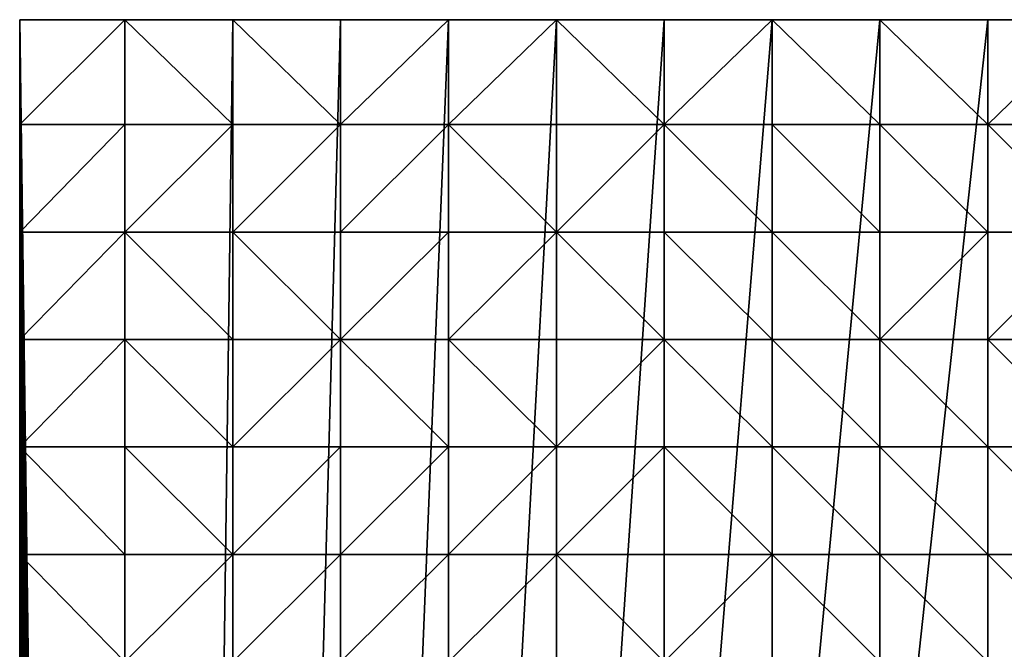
# Model space of a CAD drawing. Header units: metres. Extents: x 58 to 227, y 40 to 252.
# Tile 47 of 78: x 58 to 85, y 235 to 252. Entities that reach past the tile are written whole.
import ezdxf

# ---------------------------------------------------------------- set-up
doc = ezdxf.new("R2010")
doc.units = ezdxf.units.M
doc.header["$MEASUREMENT"] = 0
doc.layers.add('3D_TERRAIN_MODEL', color=18, linetype='CONTINUOUS')

# ---------------------------------------------------------------- blocks, each defined once
blk = doc.blocks.new('WALL_1')
at = {"layer": '3D_TERRAIN_MODEL', "color": 0, "linetype": 'ByBlock'}
mesh = blk.add_polyface(dxfattribs=at)
corners = [(58.315807, 245.922553, 45.200712), (58.315807, 248.780962, 45.110373), (58.315807, 248.780962, -5.557653), (58.315807, 245.922553, -5.557653), (58.315807, 251.568912, 45.008575), (58.315807, 251.568912, -5.557653), (61.113923, 251.568912, 44.838214), (61.113923, 251.568912, -5.557653), (63.9825, 251.568912, 44.744829), (63.9825, 251.568912, -5.557653), (66.851077, 251.568912, 44.758975), (66.851077, 251.568912, -5.557653), (69.719654, 251.568912, 44.869918), (69.719654, 251.568912, -5.557653), (72.588231, 251.568912, 44.871468), (72.588231, 251.568912, -5.557653), (75.456808, 251.568912, 45.132322), (75.456808, 251.568912, -5.557653), (78.325385, 251.568912, 45.494943), (78.325385, 251.568912, -5.557653), (81.193962, 251.568912, 45.911), (81.193962, 251.568912, -5.557653), (84.062539, 251.568912, 46.395435), (84.062539, 251.568912, -5.557653), (86.931116, 251.568912, 46.922498), (86.931116, 251.568912, -5.557653), (89.799693, 251.568912, 47.590266), (89.799693, 251.568912, -5.557653), (92.66827, 251.568912, 48.188835), (92.66827, 251.568912, -5.557653), (95.536847, 251.568912, 48.814101), (95.536847, 251.568912, -5.557653), (98.405424, 251.568912, 49.449924), (98.405424, 251.568912, -5.557653), (101.274001, 251.568912, 50.007625), (101.274001, 251.568912, -5.557653), (104.142577, 251.568912, 50.55054), (104.142577, 251.568912, -5.557653), (107.011154, 251.568912, 51.303793), (107.011154, 251.568912, -5.557653), (109.879731, 251.568912, 51.928526), (109.879731, 251.568912, -5.557653), (112.748308, 251.568912, 52.585926), (112.748308, 251.568912, -5.557653), (115.616885, 251.568912, 53.213179), (115.616885, 251.568912, -5.557653), (118.485462, 251.568912, 53.704964), (118.485462, 251.568912, -5.557653), (121.354039, 251.568912, 54.071714), (121.354039, 251.568912, -5.557653), (124.222616, 251.568912, 54.495355), (124.222616, 251.568912, -5.557653), (127.091193, 251.568912, 54.895643), (127.091193, 251.568912, -5.557653), (129.95977, 251.568912, 55.324237), (129.95977, 251.568912, -5.557653), (132.828347, 251.568912, 55.65791), (132.828347, 251.568912, -5.557653), (135.696924, 251.568912, 55.957501), (135.696924, 251.568912, -5.557653), (138.565501, 251.568912, 56.172608), (138.565501, 251.568912, -5.557653), (141.434078, 251.568912, 56.206145), (141.434078, 251.568912, -5.557653), (144.302655, 251.568912, 56.025176), (144.302655, 251.568912, -5.557653), (147.171232, 251.568912, 55.866299), (147.171232, 251.568912, -5.557653)]
mesh.append_faces([[corners[k] for k in face] for face in [(4, 6, 7, 5)]], dxfattribs={"vtx1": -1, "color": 0})
mesh.append_faces([[corners[k] for k in face] for face in [(0, 1, 2, 3), (6, 8, 9, 7), (8, 10, 11, 9), (10, 12, 13, 11), (12, 14, 15, 13), (14, 16, 17, 15), (16, 18, 19, 17), (18, 20, 21, 19), (20, 22, 23, 21), (22, 24, 25, 23), (24, 26, 27, 25), (26, 28, 29, 27), (28, 30, 31, 29), (30, 32, 33, 31), (32, 34, 35, 33), (34, 36, 37, 35), (36, 38, 39, 37), (38, 40, 41, 39), (40, 42, 43, 41), (42, 44, 45, 43), (44, 46, 47, 45), (46, 48, 49, 47), (48, 50, 51, 49), (50, 52, 53, 51), (52, 54, 55, 53), (54, 56, 57, 55), (56, 58, 59, 57), (58, 60, 61, 59), (60, 62, 63, 61), (62, 64, 65, 63), (64, 66, 67, 65)]], dxfattribs={"vtx1": -1, "vtx3": -1, "color": 0})
mesh.append_faces([[corners[k] for k in face] for face in [(1, 4, 5, 2)]], dxfattribs={"vtx3": -1, "color": 0})
mesh = blk.add_polyface(dxfattribs=at)
corners = [(58.315807, 151.595031, 25.728997), (58.315807, 154.453441, 26.640155), (58.315807, 154.453441, -5.557653), (58.315807, 151.595031, -5.557653), (58.315807, 157.311851, 27.524791), (58.315807, 157.311851, -5.557653), (58.315807, 160.17026, 28.394483), (58.315807, 160.17026, -5.557653), (58.315807, 163.02867, 29.184101), (58.315807, 163.02867, -5.557653), (58.315807, 165.88708, 29.966411), (58.315807, 165.88708, -5.557653), (58.315807, 168.74549, 30.663901), (58.315807, 168.74549, -5.557653), (58.315807, 171.603899, 31.28804), (58.315807, 171.603899, -5.557653), (58.315807, 174.462309, 31.760376), (58.315807, 174.462309, -5.557653), (58.315807, 177.320719, 32.305251), (58.315807, 177.320719, -5.557653), (58.315807, 180.179129, 32.875307), (58.315807, 180.179129, -5.557653), (58.315807, 183.037538, 33.350467), (58.315807, 183.037538, -5.557653), (58.315807, 185.895948, 33.789966), (58.315807, 185.895948, -5.557653), (58.315807, 188.754358, 34.302677), (58.315807, 188.754358, -5.557653), (58.315807, 191.612768, 34.840904), (58.315807, 191.612768, -5.557653), (58.315807, 194.471177, 35.353454), (58.315807, 194.471177, -5.557653), (58.315807, 197.329587, 35.786128), (58.315807, 197.329587, -5.557653), (58.315807, 200.187997, 36.250171), (58.315807, 200.187997, -5.557653), (58.315807, 203.046407, 36.723215), (58.315807, 203.046407, -5.557653), (58.315807, 205.904816, 37.18958), (58.315807, 205.904816, -5.557653), (58.315807, 208.763226, 37.693401), (58.315807, 208.763226, -5.557653), (58.315807, 211.621636, 38.196376), (58.315807, 211.621636, -5.557653), (58.315807, 214.480046, 38.808323), (58.315807, 214.480046, -5.557653), (58.315807, 217.338455, 39.756096), (58.315807, 217.338455, -5.557653), (58.315807, 220.196865, 41.018139), (58.315807, 220.196865, -5.557653), (58.315807, 223.055275, 42.525757), (58.315807, 223.055275, -5.557653), (58.315807, 225.913685, 43.988581), (58.315807, 225.913685, -5.557653), (58.315807, 228.772094, 45.033331), (58.315807, 228.772094, -5.557653), (58.315807, 231.630504, 45.426647), (58.315807, 231.630504, -5.557653), (58.315807, 234.488914, 45.550345), (58.315807, 234.488914, -5.557653), (58.315807, 237.347324, 45.522355), (58.315807, 237.347324, -5.557653), (58.315807, 240.205733, 45.380837), (58.315807, 240.205733, -5.557653), (58.315807, 243.064143, 45.269983), (58.315807, 243.064143, -5.557653), (58.315807, 245.922553, 45.200712), (58.315807, 245.922553, -5.557653)]
mesh.append_faces([[corners[k] for k in face] for face in [(0, 1, 2, 3), (1, 4, 5, 2), (4, 6, 7, 5), (6, 8, 9, 7), (8, 10, 11, 9), (10, 12, 13, 11), (12, 14, 15, 13), (14, 16, 17, 15), (16, 18, 19, 17), (18, 20, 21, 19), (20, 22, 23, 21), (22, 24, 25, 23), (24, 26, 27, 25), (26, 28, 29, 27), (28, 30, 31, 29), (30, 32, 33, 31), (32, 34, 35, 33), (34, 36, 37, 35), (36, 38, 39, 37), (38, 40, 41, 39), (40, 42, 43, 41), (42, 44, 45, 43), (44, 46, 47, 45), (46, 48, 49, 47), (48, 50, 51, 49), (50, 52, 53, 51), (52, 54, 55, 53), (54, 56, 57, 55), (56, 58, 59, 57), (58, 60, 61, 59), (60, 62, 63, 61), (62, 64, 65, 63), (64, 66, 67, 65)]], dxfattribs={"vtx1": -1, "vtx3": -1, "color": 0})
blk = doc.blocks.new('WALL_2')
at = {"layer": '3D_TERRAIN_MODEL', "color": 0, "linetype": 'ByBlock'}
mesh = blk.add_polyface(dxfattribs=at)
corners = [(58.315807, 183.037538, -5.557653), (58.315807, 185.895948, -5.557653), (61.113923, 40.187512, -5.557653), (58.315807, 188.754358, -5.557653), (58.315807, 191.612768, -5.557653), (58.315807, 194.471177, -5.557653), (58.315807, 197.329587, -5.557653), (58.315807, 200.187997, -5.557653), (58.315807, 203.046407, -5.557653), (58.315807, 205.904816, -5.557653), (58.315807, 208.763226, -5.557653), (58.315807, 211.621636, -5.557653), (58.315807, 214.480046, -5.557653), (58.315807, 217.338455, -5.557653), (58.315807, 220.196865, -5.557653), (58.315807, 223.055275, -5.557653), (58.315807, 225.913685, -5.557653), (58.315807, 228.772094, -5.557653), (58.315807, 231.630504, -5.557653), (58.315807, 234.488914, -5.557653), (58.315807, 237.347324, -5.557653), (58.315807, 240.205733, -5.557653), (58.315807, 243.064143, -5.557653), (58.315807, 245.922553, -5.557653), (58.315807, 248.780962, -5.557653), (58.315807, 251.568912, -5.557653), (61.113923, 251.568912, -5.557653), (63.9825, 251.568912, -5.557653), (66.851077, 251.568912, -5.557653), (69.719654, 251.568912, -5.557653), (72.588231, 251.568912, -5.557653), (75.456808, 251.568912, -5.557653), (78.325385, 251.568912, -5.557653), (81.193962, 251.568912, -5.557653), (84.062539, 251.568912, -5.557653)]
mesh.append_faces([[corners[k] for k in face] for face in [(0, 1, 2), (1, 3, 2), (3, 4, 2), (4, 5, 2), (5, 6, 2), (6, 7, 2), (7, 8, 2), (8, 9, 2), (9, 10, 2), (10, 11, 2), (11, 12, 2), (12, 13, 2), (13, 14, 2), (14, 15, 2), (15, 16, 2), (16, 17, 2), (17, 18, 2), (18, 19, 2), (19, 20, 2), (20, 21, 2), (21, 22, 2), (22, 23, 2), (23, 24, 2), (24, 25, 2), (25, 26, 2), (26, 27, 2), (27, 28, 2), (28, 29, 2), (29, 30, 2), (30, 31, 2), (31, 32, 2), (32, 33, 2), (33, 34, 2)]], dxfattribs={"vtx1": -1, "vtx2": -1, "color": 0})
mesh = blk.add_polyface(dxfattribs=at)
corners = [(84.062539, 251.568912, -5.557653), (86.931116, 251.568912, -5.557653), (61.113923, 40.187512, -5.557653), (89.799693, 251.568912, -5.557653), (92.66827, 251.568912, -5.557653), (95.536847, 251.568912, -5.557653), (98.405424, 251.568912, -5.557653), (101.274001, 251.568912, -5.557653), (104.142577, 251.568912, -5.557653), (107.011154, 251.568912, -5.557653), (109.879731, 251.568912, -5.557653), (112.748308, 251.568912, -5.557653), (115.616885, 251.568912, -5.557653), (118.485462, 251.568912, -5.557653), (121.354039, 251.568912, -5.557653), (124.222616, 251.568912, -5.557653), (127.091193, 251.568912, -5.557653), (129.95977, 251.568912, -5.557653), (132.828347, 251.568912, -5.557653), (135.696924, 251.568912, -5.557653), (138.565501, 251.568912, -5.557653), (141.434078, 251.568912, -5.557653), (144.302655, 251.568912, -5.557653), (147.171232, 251.568912, -5.557653), (150.039809, 251.568912, -5.557653), (152.908386, 251.568912, -5.557653), (155.776963, 251.568912, -5.557653), (158.64554, 251.568912, -5.557653), (161.514117, 251.568912, -5.557653), (164.382694, 251.568912, -5.557653), (167.251271, 251.568912, -5.557653), (170.119848, 251.568912, -5.557653), (172.988425, 251.568912, -5.557653), (175.857002, 251.568912, -5.557653), (178.725579, 251.568912, -5.557653)]
mesh.append_faces([[corners[k] for k in face] for face in [(0, 1, 2), (1, 3, 2), (3, 4, 2), (4, 5, 2), (5, 6, 2), (6, 7, 2), (7, 8, 2), (8, 9, 2), (9, 10, 2), (10, 11, 2), (11, 12, 2), (12, 13, 2), (13, 14, 2), (14, 15, 2), (15, 16, 2), (16, 17, 2), (17, 18, 2), (18, 19, 2), (19, 20, 2), (20, 21, 2), (21, 22, 2), (22, 23, 2), (23, 24, 2), (24, 25, 2), (25, 26, 2), (26, 27, 2), (27, 28, 2), (28, 29, 2), (29, 30, 2), (30, 31, 2), (31, 32, 2), (32, 33, 2), (33, 34, 2)]], dxfattribs={"vtx1": -1, "vtx2": -1, "color": 0})
mesh = blk.add_polyface(dxfattribs=at)
corners = [(178.725579, 251.568912, -5.557653), (181.594156, 251.568912, -5.557653), (61.113923, 40.187512, -5.557653), (184.462733, 251.568912, -5.557653), (187.331309, 251.568912, -5.557653), (190.199886, 251.568912, -5.557653), (193.068463, 251.568912, -5.557653), (195.93704, 251.568912, -5.557653), (198.805617, 251.568912, -5.557653), (201.674194, 251.568912, -5.557653), (204.542771, 251.568912, -5.557653), (207.411348, 251.568912, -5.557653), (210.279925, 251.568912, -5.557653), (213.148502, 251.568912, -5.557653), (216.017079, 251.568912, -5.557653), (218.885656, 251.568912, -5.557653), (221.754233, 251.568912, -5.557653), (224.62281, 251.568912, -5.557653), (227.420927, 251.568912, -5.557653), (227.069402, 248.780962, -5.557653), (226.708994, 245.922553, -5.557653), (226.348586, 243.064143, -5.557653), (225.988178, 240.205733, -5.557653), (225.62777, 237.347324, -5.557653), (225.267362, 234.488914, -5.557653), (224.906953, 231.630504, -5.557653), (224.62281, 229.376953, -5.557653), (224.546545, 228.772094, -5.557653), (224.186137, 225.913685, -5.557653), (223.825729, 223.055275, -5.557653), (223.465321, 220.196865, -5.557653), (223.104912, 217.338455, -5.557653), (222.744504, 214.480046, -5.557653), (222.384096, 211.621636, -5.557653), (222.023688, 208.763226, -5.557653)]
mesh.append_faces([[corners[k] for k in face] for face in [(0, 1, 2), (1, 3, 2), (3, 4, 2), (4, 5, 2), (5, 6, 2), (6, 7, 2), (7, 8, 2), (8, 9, 2), (9, 10, 2), (10, 11, 2), (11, 12, 2), (12, 13, 2), (13, 14, 2), (14, 15, 2), (15, 16, 2), (16, 17, 2), (17, 18, 2), (18, 19, 2), (19, 20, 2), (20, 21, 2), (21, 22, 2), (22, 23, 2), (23, 24, 2), (24, 25, 2), (25, 26, 2), (26, 27, 2), (27, 28, 2), (28, 29, 2), (29, 30, 2), (30, 31, 2), (31, 32, 2), (32, 33, 2), (33, 34, 2)]], dxfattribs={"vtx1": -1, "vtx2": -1, "color": 0})
blk = doc.blocks.new('SURFACE')
at = {"layer": '3D_TERRAIN_MODEL', "color": 0, "linetype": 'ByBlock'}
for p, q in [((58.315807, 248.780962, 45.110373), (58.315807, 251.568912, 45.008575)), ((58.315807, 251.568912, 45.008575), (61.113923, 251.568912, 44.838214)), ((61.113923, 251.568912, 44.838214), (61.113923, 248.780962, 44.953994)), ((61.113923, 251.568912, 44.838214), (63.9825, 251.568912, 44.744829)), ((61.113923, 251.568912, 44.838214), (61.113923, 248.780962, 44.953994)), ((63.9825, 251.568912, 44.744829), (63.9825, 248.780962, 44.855612)), ((63.9825, 251.568912, 44.744829), (66.851077, 251.568912, 44.758975)), ((63.9825, 251.568912, 44.744829), (63.9825, 248.780962, 44.855612)), ((66.851077, 251.568912, 44.758975), (66.851077, 248.780962, 44.790449)), ((66.851077, 251.568912, 44.758975), (69.719654, 251.568912, 44.869918)), ((66.851077, 251.568912, 44.758975), (66.851077, 248.780962, 44.790449)), ((69.719654, 251.568912, 44.869918), (69.719654, 248.780962, 44.943086)), ((69.719654, 251.568912, 44.869918), (72.588231, 251.568912, 44.871468)), ((69.719654, 251.568912, 44.869918), (69.719654, 248.780962, 44.943086)), ((72.588231, 251.568912, 44.871468), (72.588231, 248.780962, 44.91676)), ((72.588231, 251.568912, 44.871468), (75.456808, 251.568912, 45.132322)), ((72.588231, 251.568912, 44.871468), (72.588231, 248.780962, 44.91676)), ((75.456808, 251.568912, 45.132322), (75.456808, 248.780962, 44.923038)), ((75.456808, 251.568912, 45.132322), (78.325385, 251.568912, 45.494943)), ((75.456808, 251.568912, 45.132322), (75.456808, 248.780962, 44.923038)), ((78.325385, 251.568912, 45.494943), (78.325385, 248.780962, 45.149495)), ((78.325385, 251.568912, 45.494943), (81.193962, 251.568912, 45.911)), ((78.325385, 251.568912, 45.494943), (78.325385, 248.780962, 45.149495)), ((81.193962, 251.568912, 45.911), (81.193962, 248.780962, 45.51707)), ((81.193962, 251.568912, 45.911), (84.062539, 251.568912, 46.395435)), ((81.193962, 251.568912, 45.911), (81.193962, 248.780962, 45.51707)), ((84.062539, 251.568912, 46.395435), (84.062539, 248.780962, 45.994345)), ((84.062539, 251.568912, 46.395435), (86.931116, 251.568912, 46.922498)), ((84.062539, 251.568912, 46.395435), (84.062539, 248.780962, 45.994345)), ((58.315807, 248.780962, 45.110373), (61.113923, 248.780962, 44.953994)), ((58.315807, 245.922553, 45.200712), (58.315807, 248.780962, 45.110373)), ((58.315807, 248.780962, 45.110373), (61.113923, 248.780962, 44.953994)), ((61.113923, 248.780962, 44.953994), (61.113923, 245.922553, 45.067909)), ((61.113923, 248.780962, 44.953994), (61.113923, 245.922553, 45.067909)), ((61.113923, 248.780962, 44.953994), (63.9825, 248.780962, 44.855612)), ((61.113923, 248.780962, 44.953994), (63.9825, 248.780962, 44.855612)), ((63.9825, 248.780962, 44.855612), (63.9825, 245.922553, 45.04214)), ((63.9825, 248.780962, 44.855612), (63.9825, 245.922553, 45.04214)), ((63.9825, 248.780962, 44.855612), (66.851077, 248.780962, 44.790449)), ((63.9825, 248.780962, 44.855612), (66.851077, 248.780962, 44.790449)), ((66.851077, 248.780962, 44.790449), (66.851077, 245.922553, 45.007236)), ((66.851077, 248.780962, 44.790449), (66.851077, 245.922553, 45.007236)), ((66.851077, 248.780962, 44.790449), (69.719654, 248.780962, 44.943086)), ((66.851077, 248.780962, 44.790449), (69.719654, 248.780962, 44.943086)), ((69.719654, 248.780962, 44.943086), (69.719654, 245.922553, 45.098865)), ((69.719654, 248.780962, 44.943086), (69.719654, 245.922553, 45.098865)), ((69.719654, 248.780962, 44.943086), (72.588231, 248.780962, 44.91676)), ((69.719654, 248.780962, 44.943086), (72.588231, 248.780962, 44.91676)), ((72.588231, 248.780962, 44.91676), (72.588231, 245.922553, 45.047782)), ((72.588231, 248.780962, 44.91676), (72.588231, 245.922553, 45.047782)), ((72.588231, 248.780962, 44.91676), (75.456808, 248.780962, 44.923038)), ((72.588231, 248.780962, 44.91676), (75.456808, 248.780962, 44.923038)), ((75.456808, 248.780962, 44.923038), (75.456808, 245.922553, 44.846697)), ((75.456808, 248.780962, 44.923038), (75.456808, 245.922553, 44.846697)), ((75.456808, 248.780962, 44.923038), (78.325385, 248.780962, 45.149495)), ((75.456808, 248.780962, 44.923038), (78.325385, 248.780962, 45.149495)), ((78.325385, 248.780962, 45.149495), (78.325385, 245.922553, 44.936708)), ((78.325385, 248.780962, 45.149495), (78.325385, 245.922553, 44.936708)), ((78.325385, 248.780962, 45.149495), (81.193962, 248.780962, 45.51707)), ((78.325385, 248.780962, 45.149495), (81.193962, 248.780962, 45.51707)), ((81.193962, 248.780962, 45.51707), (81.193962, 245.922553, 45.272689)), ((81.193962, 248.780962, 45.51707), (81.193962, 245.922553, 45.272689)), ((81.193962, 248.780962, 45.51707), (84.062539, 248.780962, 45.994345)), ((81.193962, 248.780962, 45.51707), (84.062539, 248.780962, 45.994345)), ((84.062539, 248.780962, 45.994345), (84.062539, 245.922553, 45.685285)), ((84.062539, 248.780962, 45.994345), (84.062539, 245.922553, 45.685285)), ((84.062539, 248.780962, 45.994345), (86.931116, 248.780962, 46.551094)), ((84.062539, 248.780962, 45.994345), (86.931116, 248.780962, 46.551094)), ((58.315807, 245.922553, 45.200712), (61.113923, 245.922553, 45.067909)), ((58.315807, 243.064143, 45.269983), (58.315807, 245.922553, 45.200712)), ((58.315807, 245.922553, 45.200712), (61.113923, 245.922553, 45.067909)), ((61.113923, 245.922553, 45.067909), (61.113923, 243.064143, 45.245282)), ((61.113923, 245.922553, 45.067909), (61.113923, 243.064143, 45.245282)), ((61.113923, 245.922553, 45.067909), (63.9825, 245.922553, 45.04214)), ((61.113923, 245.922553, 45.067909), (63.9825, 245.922553, 45.04214)), ((63.9825, 245.922553, 45.04214), (63.9825, 243.064143, 45.244011)), ((63.9825, 245.922553, 45.04214), (63.9825, 243.064143, 45.244011)), ((63.9825, 245.922553, 45.04214), (66.851077, 245.922553, 45.007236)), ((63.9825, 245.922553, 45.04214), (66.851077, 245.922553, 45.007236)), ((66.851077, 245.922553, 45.007236), (66.851077, 243.064143, 45.184104)), ((66.851077, 245.922553, 45.007236), (66.851077, 243.064143, 45.184104)), ((66.851077, 245.922553, 45.007236), (69.719654, 245.922553, 45.098865)), ((66.851077, 245.922553, 45.007236), (69.719654, 245.922553, 45.098865)), ((69.719654, 245.922553, 45.098865), (69.719654, 243.064143, 45.116703)), ((69.719654, 245.922553, 45.098865), (69.719654, 243.064143, 45.116703)), ((69.719654, 245.922553, 45.098865), (72.588231, 245.922553, 45.047782)), ((69.719654, 245.922553, 45.098865), (72.588231, 245.922553, 45.047782)), ((72.588231, 245.922553, 45.047782), (72.588231, 243.064143, 45.003216)), ((72.588231, 245.922553, 45.047782), (72.588231, 243.064143, 45.003216)), ((72.588231, 245.922553, 45.047782), (75.456808, 245.922553, 44.846697)), ((72.588231, 245.922553, 45.047782), (75.456808, 245.922553, 44.846697)), ((75.456808, 245.922553, 44.846697), (75.456808, 243.064143, 44.747227)), ((75.456808, 245.922553, 44.846697), (75.456808, 243.064143, 44.747227)), ((75.456808, 245.922553, 44.846697), (78.325385, 245.922553, 44.936708)), ((75.456808, 245.922553, 44.846697), (78.325385, 245.922553, 44.936708)), ((78.325385, 245.922553, 44.936708), (78.325385, 243.064143, 44.807933)), ((78.325385, 245.922553, 44.936708), (78.325385, 243.064143, 44.807933)), ((78.325385, 245.922553, 44.936708), (81.193962, 245.922553, 45.272689)), ((78.325385, 245.922553, 44.936708), (81.193962, 245.922553, 45.272689)), ((81.193962, 245.922553, 45.272689), (81.193962, 243.064143, 44.989346)), ((81.193962, 245.922553, 45.272689), (81.193962, 243.064143, 44.989346)), ((81.193962, 245.922553, 45.272689), (84.062539, 245.922553, 45.685285)), ((81.193962, 245.922553, 45.272689), (84.062539, 245.922553, 45.685285)), ((84.062539, 245.922553, 45.685285), (84.062539, 243.064143, 45.431243)), ((84.062539, 245.922553, 45.685285), (84.062539, 243.064143, 45.431243)), ((84.062539, 245.922553, 45.685285), (86.931116, 245.922553, 46.229693)), ((84.062539, 245.922553, 45.685285), (86.931116, 245.922553, 46.229693)), ((58.315807, 243.064143, 45.269983), (61.113923, 243.064143, 45.245282)), ((58.315807, 240.205733, 45.380837), (58.315807, 243.064143, 45.269983)), ((58.315807, 243.064143, 45.269983), (61.113923, 243.064143, 45.245282)), ((61.113923, 243.064143, 45.245282), (61.113923, 240.205733, 45.397203)), ((61.113923, 243.064143, 45.245282), (61.113923, 240.205733, 45.397203)), ((61.113923, 243.064143, 45.245282), (63.9825, 243.064143, 45.244011)), ((61.113923, 243.064143, 45.245282), (63.9825, 243.064143, 45.244011)), ((63.9825, 243.064143, 45.244011), (63.9825, 240.205733, 45.44238)), ((63.9825, 243.064143, 45.244011), (63.9825, 240.205733, 45.44238)), ((63.9825, 243.064143, 45.244011), (66.851077, 243.064143, 45.184104)), ((63.9825, 243.064143, 45.244011), (66.851077, 243.064143, 45.184104)), ((66.851077, 243.064143, 45.184104), (66.851077, 240.205733, 45.375271)), ((66.851077, 243.064143, 45.184104), (66.851077, 240.205733, 45.375271)), ((66.851077, 243.064143, 45.184104), (69.719654, 243.064143, 45.116703)), ((66.851077, 243.064143, 45.184104), (69.719654, 243.064143, 45.116703)), ((69.719654, 243.064143, 45.116703), (69.719654, 240.205733, 45.168862)), ((69.719654, 243.064143, 45.116703), (69.719654, 240.205733, 45.168862)), ((69.719654, 243.064143, 45.116703), (72.588231, 243.064143, 45.003216)), ((69.719654, 243.064143, 45.116703), (72.588231, 243.064143, 45.003216)), ((72.588231, 243.064143, 45.003216), (72.588231, 240.205733, 44.956288)), ((72.588231, 243.064143, 45.003216), (72.588231, 240.205733, 44.956288)), ((72.588231, 243.064143, 45.003216), (75.456808, 243.064143, 44.747227)), ((72.588231, 243.064143, 45.003216), (75.456808, 243.064143, 44.747227)), ((75.456808, 243.064143, 44.747227), (75.456808, 240.205733, 44.948455)), ((75.456808, 243.064143, 44.747227), (75.456808, 240.205733, 44.948455)), ((75.456808, 243.064143, 44.747227), (78.325385, 243.064143, 44.807933)), ((75.456808, 243.064143, 44.747227), (78.325385, 243.064143, 44.807933)), ((78.325385, 243.064143, 44.807933), (78.325385, 240.205733, 44.84811)), ((78.325385, 243.064143, 44.807933), (78.325385, 240.205733, 44.84811)), ((78.325385, 243.064143, 44.807933), (81.193962, 243.064143, 44.989346)), ((78.325385, 243.064143, 44.807933), (81.193962, 243.064143, 44.989346)), ((81.193962, 243.064143, 44.989346), (81.193962, 240.205733, 44.896432)), ((81.193962, 243.064143, 44.989346), (81.193962, 240.205733, 44.896432)), ((81.193962, 243.064143, 44.989346), (84.062539, 243.064143, 45.431243)), ((81.193962, 243.064143, 44.989346), (84.062539, 243.064143, 45.431243)), ((84.062539, 243.064143, 45.431243), (84.062539, 240.205733, 45.10369)), ((84.062539, 243.064143, 45.431243), (84.062539, 240.205733, 45.10369)), ((84.062539, 243.064143, 45.431243), (86.931116, 243.064143, 45.871524)), ((84.062539, 243.064143, 45.431243), (86.931116, 243.064143, 45.871524)), ((58.315807, 240.205733, 45.380837), (61.113923, 240.205733, 45.397203)), ((58.315807, 237.347324, 45.522355), (58.315807, 240.205733, 45.380837)), ((58.315807, 240.205733, 45.380837), (61.113923, 240.205733, 45.397203)), ((61.113923, 240.205733, 45.397203), (61.113923, 237.347324, 45.506974)), ((61.113923, 240.205733, 45.397203), (61.113923, 237.347324, 45.506974)), ((61.113923, 240.205733, 45.397203), (63.9825, 240.205733, 45.44238)), ((61.113923, 240.205733, 45.397203), (63.9825, 240.205733, 45.44238)), ((63.9825, 240.205733, 45.44238), (63.9825, 237.347324, 45.593089)), ((63.9825, 240.205733, 45.44238), (63.9825, 237.347324, 45.593089)), ((63.9825, 240.205733, 45.44238), (66.851077, 240.205733, 45.375271)), ((63.9825, 240.205733, 45.44238), (66.851077, 240.205733, 45.375271)), ((66.851077, 240.205733, 45.375271), (66.851077, 237.347324, 45.494771)), ((66.851077, 240.205733, 45.375271), (66.851077, 237.347324, 45.494771)), ((66.851077, 240.205733, 45.375271), (69.719654, 240.205733, 45.168862)), ((66.851077, 240.205733, 45.375271), (69.719654, 240.205733, 45.168862)), ((69.719654, 240.205733, 45.168862), (69.719654, 237.347324, 45.253361)), ((69.719654, 240.205733, 45.168862), (69.719654, 237.347324, 45.253361)), ((69.719654, 240.205733, 45.168862), (72.588231, 240.205733, 44.956288)), ((69.719654, 240.205733, 45.168862), (72.588231, 240.205733, 44.956288)), ((72.588231, 240.205733, 44.956288), (72.588231, 237.347324, 45.164608)), ((72.588231, 240.205733, 44.956288), (72.588231, 237.347324, 45.164608)), ((72.588231, 240.205733, 44.956288), (75.456808, 240.205733, 44.948455)), ((72.588231, 240.205733, 44.956288), (75.456808, 240.205733, 44.948455)), ((75.456808, 240.205733, 44.948455), (75.456808, 237.347324, 45.14067)), ((75.456808, 240.205733, 44.948455), (75.456808, 237.347324, 45.14067)), ((75.456808, 240.205733, 44.948455), (78.325385, 240.205733, 44.84811)), ((75.456808, 240.205733, 44.948455), (78.325385, 240.205733, 44.84811)), ((78.325385, 240.205733, 44.84811), (78.325385, 237.347324, 44.952275)), ((78.325385, 240.205733, 44.84811), (78.325385, 237.347324, 44.952275)), ((78.325385, 240.205733, 44.84811), (81.193962, 240.205733, 44.896432)), ((78.325385, 240.205733, 44.84811), (81.193962, 240.205733, 44.896432)), ((81.193962, 240.205733, 44.896432), (81.193962, 237.347324, 44.87553)), ((81.193962, 240.205733, 44.896432), (81.193962, 237.347324, 44.87553)), ((81.193962, 240.205733, 44.896432), (84.062539, 240.205733, 45.10369)), ((81.193962, 240.205733, 44.896432), (84.062539, 240.205733, 45.10369)), ((84.062539, 240.205733, 45.10369), (84.062539, 237.347324, 44.898199)), ((84.062539, 240.205733, 45.10369), (84.062539, 237.347324, 44.898199)), ((84.062539, 240.205733, 45.10369), (86.931116, 240.205733, 45.490333)), ((84.062539, 240.205733, 45.10369), (86.931116, 240.205733, 45.490333)), ((58.315807, 237.347324, 45.522355), (61.113923, 237.347324, 45.506974)), ((58.315807, 234.488914, 45.550345), (58.315807, 237.347324, 45.522355)), ((58.315807, 237.347324, 45.522355), (61.113923, 237.347324, 45.506974)), ((61.113923, 237.347324, 45.506974), (61.113923, 234.488914, 45.612294)), ((61.113923, 237.347324, 45.506974), (61.113923, 234.488914, 45.612294)), ((61.113923, 237.347324, 45.506974), (63.9825, 237.347324, 45.593089)), ((61.113923, 237.347324, 45.506974), (63.9825, 237.347324, 45.593089)), ((63.9825, 237.347324, 45.593089), (63.9825, 234.488914, 45.640974)), ((63.9825, 237.347324, 45.593089), (63.9825, 234.488914, 45.640974)), ((63.9825, 237.347324, 45.593089), (66.851077, 237.347324, 45.494771)), ((63.9825, 237.347324, 45.593089), (66.851077, 237.347324, 45.494771)), ((66.851077, 237.347324, 45.494771), (66.851077, 234.488914, 45.497692)), ((66.851077, 237.347324, 45.494771), (66.851077, 234.488914, 45.497692)), ((66.851077, 237.347324, 45.494771), (69.719654, 237.347324, 45.253361)), ((66.851077, 237.347324, 45.494771), (69.719654, 237.347324, 45.253361)), ((69.719654, 237.347324, 45.253361), (69.719654, 234.488914, 45.275081)), ((69.719654, 237.347324, 45.253361), (69.719654, 234.488914, 45.275081)), ((69.719654, 237.347324, 45.253361), (72.588231, 237.347324, 45.164608)), ((69.719654, 237.347324, 45.253361), (72.588231, 237.347324, 45.164608)), ((72.588231, 237.347324, 45.164608), (72.588231, 234.488914, 45.267927)), ((72.588231, 237.347324, 45.164608), (72.588231, 234.488914, 45.267927)), ((72.588231, 237.347324, 45.164608), (75.456808, 237.347324, 45.14067)), ((72.588231, 237.347324, 45.164608), (75.456808, 237.347324, 45.14067)), ((75.456808, 237.347324, 45.14067), (75.456808, 234.488914, 45.251382)), ((75.456808, 237.347324, 45.14067), (75.456808, 234.488914, 45.251382)), ((75.456808, 237.347324, 45.14067), (78.325385, 237.347324, 44.952275)), ((75.456808, 237.347324, 45.14067), (78.325385, 237.347324, 44.952275)), ((78.325385, 237.347324, 44.952275), (78.325385, 234.488914, 45.020632)), ((78.325385, 237.347324, 44.952275), (78.325385, 234.488914, 45.020632)), ((78.325385, 237.347324, 44.952275), (81.193962, 237.347324, 44.87553)), ((78.325385, 237.347324, 44.952275), (81.193962, 237.347324, 44.87553)), ((81.193962, 237.347324, 44.87553), (81.193962, 234.488914, 44.936593)), ((81.193962, 237.347324, 44.87553), (81.193962, 234.488914, 44.936593)), ((81.193962, 237.347324, 44.87553), (84.062539, 237.347324, 44.898199)), ((81.193962, 237.347324, 44.87553), (84.062539, 237.347324, 44.898199)), ((84.062539, 237.347324, 44.898199), (84.062539, 234.488914, 44.851076)), ((84.062539, 237.347324, 44.898199), (84.062539, 234.488914, 44.851076)), ((84.062539, 237.347324, 44.898199), (86.931116, 237.347324, 45.211897)), ((84.062539, 237.347324, 44.898199), (86.931116, 237.347324, 45.211897))]:
    blk.add_line(p, q, dxfattribs=at)
mesh = blk.add_polyface(dxfattribs=at)
corners = [(58.315807, 240.205733, 45.380837), (61.113923, 237.347324, 45.506974), (61.113923, 240.205733, 45.397203), (61.113923, 243.064143, 45.245282), (58.315807, 243.064143, 45.269983), (61.113923, 245.922553, 45.067909), (58.315807, 245.922553, 45.200712), (61.113923, 248.780962, 44.953994), (58.315807, 248.780962, 45.110373), (61.113923, 251.568912, 44.838214), (58.315807, 251.568912, 45.008575), (63.9825, 240.205733, 45.44238), (63.9825, 237.347324, 45.593089), (63.9825, 243.064143, 45.244011), (63.9825, 245.922553, 45.04214), (63.9825, 248.780962, 44.855612), (63.9825, 251.568912, 44.744829), (66.851077, 240.205733, 45.375271), (66.851077, 243.064143, 45.184104), (66.851077, 245.922553, 45.007236), (66.851077, 248.780962, 44.790449), (66.851077, 251.568912, 44.758975), (66.851077, 237.347324, 45.494771), (69.719654, 240.205733, 45.168862), (69.719654, 243.064143, 45.116703), (69.719654, 245.922553, 45.098865), (69.719654, 248.780962, 44.943086), (69.719654, 251.568912, 44.869918), (69.719654, 237.347324, 45.253361), (72.588231, 240.205733, 44.956288), (72.588231, 243.064143, 45.003216), (72.588231, 245.922553, 45.047782), (72.588231, 248.780962, 44.91676), (72.588231, 251.568912, 44.871468), (72.588231, 237.347324, 45.164608), (75.456808, 240.205733, 44.948455), (75.456808, 243.064143, 44.747227), (75.456808, 245.922553, 44.846697), (75.456808, 248.780962, 44.923038), (75.456808, 251.568912, 45.132322), (78.325385, 240.205733, 44.84811), (78.325385, 237.347324, 44.952275), (78.325385, 243.064143, 44.807933), (78.325385, 245.922553, 44.936708), (78.325385, 248.780962, 45.149495), (78.325385, 251.568912, 45.494943), (81.193962, 248.780962, 45.51707)]
mesh.append_faces([[corners[k] for k in face] for face in [(8, 9, 10)]], dxfattribs={"vtx0": -1, "color": 0})
mesh.append_faces([[corners[k] for k in face] for face in [(0, 3, 4), (4, 5, 6), (6, 7, 8), (9, 15, 16), (16, 20, 21), (21, 20, 27), (27, 26, 33), (33, 38, 39), (39, 38, 45)]], dxfattribs={"vtx0": -1, "vtx1": -1, "color": 0})
mesh.append_faces([[corners[k] for k in face] for face in [(0, 1, 2), (3, 0, 2), (5, 4, 3), (7, 6, 5), (9, 8, 7), (11, 2, 12), (3, 2, 11), (13, 3, 11), (5, 3, 13), (14, 5, 13), (5, 14, 15), (7, 5, 15), (7, 15, 9), (11, 12, 17), (11, 17, 18), (13, 11, 18), (14, 13, 18), (19, 14, 18), (14, 19, 20), (15, 14, 20), (15, 20, 16), (17, 22, 23), (18, 17, 23), (24, 18, 23), (18, 24, 25), (19, 18, 25), (19, 25, 26), (20, 19, 26), (27, 20, 26), (23, 28, 29), (24, 23, 29), (30, 24, 29), (24, 30, 31), (25, 24, 31), (26, 25, 31), (32, 26, 31), (33, 26, 32), (29, 34, 35), (29, 35, 36), (30, 29, 36), (31, 30, 36), (37, 31, 36), (31, 37, 38), (32, 31, 38), (32, 38, 33), (40, 35, 41), (36, 35, 40), (42, 36, 40), (37, 36, 42), (43, 37, 42), (38, 37, 43), (44, 38, 43), (45, 38, 44), (44, 46, 45)]], dxfattribs={"vtx0": -1, "vtx1": -1, "vtx2": -1, "color": 0})
mesh = blk.add_polyface(dxfattribs=at)
corners = [(81.193962, 240.205733, 44.896432), (78.325385, 240.205733, 44.84811), (81.193962, 237.347324, 44.87553), (78.325385, 243.064143, 44.807933), (81.193962, 243.064143, 44.989346), (78.325385, 245.922553, 44.936708), (81.193962, 245.922553, 45.272689), (78.325385, 248.780962, 45.149495), (81.193962, 248.780962, 45.51707), (78.325385, 251.568912, 45.494943), (81.193962, 251.568912, 45.911), (84.062539, 240.205733, 45.10369), (84.062539, 237.347324, 44.898199), (84.062539, 243.064143, 45.431243), (84.062539, 245.922553, 45.685285), (84.062539, 248.780962, 45.994345), (84.062539, 251.568912, 46.395435), (86.931116, 240.205733, 45.490333), (86.931116, 237.347324, 45.211897), (86.931116, 243.064143, 45.871524), (86.931116, 245.922553, 46.229693), (86.931116, 248.780962, 46.551094), (86.931116, 251.568912, 46.922498), (89.799693, 240.205733, 46.005978), (89.799693, 237.347324, 45.67232), (89.799693, 243.064143, 46.380016), (89.799693, 245.922553, 46.831508), (89.799693, 248.780962, 47.223327), (89.799693, 251.568912, 47.590266), (92.66827, 240.205733, 46.574743), (92.66827, 237.347324, 46.218879), (92.66827, 243.064143, 46.91503), (92.66827, 245.922553, 47.383497), (92.66827, 248.780962, 47.825227), (92.66827, 251.568912, 48.188835), (95.536847, 240.205733, 47.176113), (95.536847, 243.064143, 47.551925), (95.536847, 245.922553, 47.97453), (95.536847, 248.780962, 48.421162), (95.536847, 251.568912, 48.814101), (95.536847, 237.347324, 46.804128), (98.405424, 237.347324, 47.248752), (98.405424, 240.205733, 47.662693), (98.405424, 243.064143, 48.110919), (98.405424, 245.922553, 48.576724), (98.405424, 248.780962, 49.041222), (98.405424, 251.568912, 49.449924), (101.274001, 240.205733, 48.180144)]
mesh.append_faces([[corners[k] for k in face] for face in [(9, 8, 10), (10, 15, 16), (16, 15, 22), (22, 21, 28), (28, 33, 34), (34, 38, 39), (39, 38, 46)]], dxfattribs={"vtx0": -1, "vtx1": -1, "color": 0})
mesh.append_faces([[corners[k] for k in face] for face in [(0, 1, 2), (3, 1, 0), (4, 3, 0), (5, 3, 4), (6, 5, 4), (7, 5, 6), (8, 7, 6), (11, 0, 12), (4, 0, 11), (13, 4, 11), (4, 13, 14), (6, 4, 14), (8, 6, 14), (15, 8, 14), (8, 15, 10), (17, 11, 18), (13, 11, 17), (19, 13, 17), (13, 19, 20), (14, 13, 20), (15, 14, 20), (21, 15, 20), (22, 15, 21), (23, 17, 24), (17, 23, 25), (19, 17, 25), (20, 19, 25), (26, 20, 25), (21, 20, 26), (27, 21, 26), (28, 21, 27), (29, 23, 30), (23, 29, 31), (25, 23, 31), (26, 25, 31), (32, 26, 31), (26, 32, 33), (27, 26, 33), (27, 33, 28), (29, 30, 35), (29, 35, 36), (31, 29, 36), (31, 36, 37), (32, 31, 37), (33, 32, 37), (38, 33, 37), (33, 38, 34), (35, 40, 41), (42, 35, 41), (36, 35, 42), (43, 36, 42), (37, 36, 43), (44, 37, 43), (37, 44, 45), (38, 37, 45), (46, 38, 45), (42, 41, 47)]], dxfattribs={"vtx0": -1, "vtx1": -1, "vtx2": -1, "color": 0})
mesh = blk.add_polyface(dxfattribs=at)
corners = [(58.315807, 228.772094, 45.033331), (61.113923, 225.913685, 44.04099), (61.113923, 228.772094, 45.052896), (61.113923, 231.630504, 45.462978), (58.315807, 231.630504, 45.426647), (61.113923, 234.488914, 45.612294), (58.315807, 234.488914, 45.550345), (58.315807, 237.347324, 45.522355), (61.113923, 237.347324, 45.506974), (58.315807, 240.205733, 45.380837), (63.9825, 228.772094, 45.042915), (63.9825, 225.913685, 44.103929), (63.9825, 231.630504, 45.447594), (63.9825, 234.488914, 45.640974), (63.9825, 237.347324, 45.593089), (61.113923, 240.205733, 45.397203), (66.851077, 228.772094, 45.157516), (66.851077, 225.913685, 44.331293), (66.851077, 231.630504, 45.445428), (66.851077, 234.488914, 45.497692), (66.851077, 237.347324, 45.494771), (66.851077, 240.205733, 45.375271), (69.719654, 225.913685, 44.503491), (69.719654, 228.772094, 45.234696), (69.719654, 231.630504, 45.311519), (69.719654, 234.488914, 45.275081), (69.719654, 237.347324, 45.253361), (69.719654, 240.205733, 45.168862), (72.588231, 225.913685, 44.800921), (72.588231, 228.772094, 45.275521), (72.588231, 231.630504, 45.291052), (72.588231, 234.488914, 45.267927), (72.588231, 237.347324, 45.164608), (72.588231, 240.205733, 44.956288), (75.456808, 225.913685, 44.972219), (75.456808, 228.772094, 45.298819), (75.456808, 231.630504, 45.267821), (75.456808, 234.488914, 45.251382), (75.456808, 237.347324, 45.14067), (75.456808, 240.205733, 44.948455), (78.325385, 225.913685, 45.153499), (78.325385, 228.772094, 45.309588), (78.325385, 231.630504, 45.189747), (78.325385, 234.488914, 45.020632), (78.325385, 237.347324, 44.952275), (81.193962, 225.913685, 45.230656), (81.193962, 228.772094, 45.305131), (81.193962, 234.488914, 44.936593)]
mesh.append_faces([[corners[k] for k in face] for face in [(0, 3, 4), (4, 5, 6), (6, 5, 7), (7, 8, 9)]], dxfattribs={"vtx0": -1, "vtx1": -1, "color": 0})
mesh.append_faces([[corners[k] for k in face] for face in [(0, 1, 2), (3, 0, 2), (5, 4, 3), (7, 5, 8), (10, 2, 11), (3, 2, 10), (12, 3, 10), (3, 12, 13), (5, 3, 13), (5, 13, 14), (8, 5, 14), (15, 8, 14), (16, 10, 17), (12, 10, 16), (18, 12, 16), (13, 12, 18), (19, 13, 18), (13, 19, 20), (14, 13, 20), (14, 20, 21), (16, 17, 22), (23, 16, 22), (18, 16, 23), (24, 18, 23), (18, 24, 25), (19, 18, 25), (19, 25, 26), (20, 19, 26), (20, 26, 27), (23, 22, 28), (29, 23, 28), (24, 23, 29), (30, 24, 29), (25, 24, 30), (31, 25, 30), (25, 31, 32), (26, 25, 32), (26, 32, 33), (29, 28, 34), (35, 29, 34), (29, 35, 36), (30, 29, 36), (30, 36, 37), (31, 30, 37), (32, 31, 37), (38, 32, 37), (32, 38, 39), (35, 34, 40), (41, 35, 40), (36, 35, 41), (42, 36, 41), (36, 42, 43), (37, 36, 43), (37, 43, 44), (38, 37, 44), (39, 38, 44), (41, 40, 45), (42, 41, 46), (43, 42, 47)]], dxfattribs={"vtx0": -1, "vtx1": -1, "vtx2": -1, "color": 0})
mesh = blk.add_polyface(dxfattribs=at)
corners = [(81.193962, 228.772094, 45.305131), (78.325385, 228.772094, 45.309588), (81.193962, 225.913685, 45.230656), (81.193962, 231.630504, 45.133881), (78.325385, 231.630504, 45.189747), (81.193962, 234.488914, 44.936593), (78.325385, 237.347324, 44.952275), (78.325385, 234.488914, 45.020632), (81.193962, 237.347324, 44.87553), (78.325385, 240.205733, 44.84811), (84.062539, 225.913685, 45.209667), (84.062539, 228.772094, 45.092523), (84.062539, 231.630504, 44.920929), (84.062539, 234.488914, 44.851076), (84.062539, 237.347324, 44.898199), (81.193962, 240.205733, 44.896432), (86.931116, 225.913685, 45.114066), (86.931116, 228.772094, 44.91876), (86.931116, 231.630504, 44.852723), (86.931116, 234.488914, 44.97053), (86.931116, 237.347324, 45.211897), (84.062539, 240.205733, 45.10369), (89.799693, 225.913685, 44.997351), (89.799693, 228.772094, 44.913262), (89.799693, 231.630504, 45.075113), (89.799693, 234.488914, 45.363477), (89.799693, 237.347324, 45.67232), (86.931116, 240.205733, 45.490333), (92.66827, 225.913685, 44.944498), (92.66827, 228.772094, 45.128486), (92.66827, 231.630504, 45.465636), (92.66827, 234.488914, 45.835298), (92.66827, 237.347324, 46.218879), (89.799693, 240.205733, 46.005978), (95.536847, 225.913685, 45.284042), (95.536847, 228.772094, 45.59383), (95.536847, 231.630504, 45.921344), (95.536847, 234.488914, 46.311512), (95.536847, 237.347324, 46.804128), (95.536847, 240.205733, 47.176113), (98.405424, 225.913685, 45.732526), (98.405424, 228.772094, 46.098651), (98.405424, 231.630504, 46.490763), (98.405424, 234.488914, 46.821519), (98.405424, 237.347324, 47.248752), (101.274001, 228.772094, 46.561808), (101.274001, 231.630504, 46.995058), (101.274001, 234.488914, 47.363484), (101.274001, 237.347324, 47.752427)]
mesh.append_faces([[corners[k] for k in face] for face in [(0, 1, 2), (3, 4, 0), (4, 3, 5), (6, 7, 5), (8, 6, 5), (9, 6, 8), (0, 2, 10), (11, 0, 10), (3, 0, 11), (12, 3, 11), (5, 3, 12), (13, 5, 12), (8, 5, 13), (14, 8, 13), (15, 8, 14), (10, 16, 17), (11, 10, 17), (12, 11, 17), (18, 12, 17), (13, 12, 18), (19, 13, 18), (14, 13, 19), (20, 14, 19), (21, 14, 20), (17, 16, 22), (23, 17, 22), (18, 17, 23), (24, 18, 23), (19, 18, 24), (25, 19, 24), (20, 19, 25), (26, 20, 25), (27, 20, 26), (23, 22, 28), (29, 23, 28), (24, 23, 29), (30, 24, 29), (25, 24, 30), (31, 25, 30), (25, 31, 32), (26, 25, 32), (33, 26, 32), (29, 28, 34), (35, 29, 34), (29, 35, 36), (30, 29, 36), (31, 30, 36), (37, 31, 36), (32, 31, 37), (38, 32, 37), (32, 38, 39), (35, 34, 40), (41, 35, 40), (36, 35, 41), (42, 36, 41), (36, 42, 43), (37, 36, 43), (37, 43, 44), (38, 37, 44), (41, 40, 45), (42, 41, 46), (43, 42, 47), (44, 43, 48)]], dxfattribs={"vtx0": -1, "vtx1": -1, "vtx2": -1, "color": 0})

msp = doc.modelspace()

# ---------------------------------------------------------------- block references
at = {"layer": '3D_TERRAIN_MODEL', "color": 124, "linetype": 'Continuous'}
for name in ['WALL_1', 'WALL_2']:
    msp.add_blockref(name, (0, 0), dxfattribs=at)
at = {"layer": '3D_TERRAIN_MODEL', "color": 82, "linetype": 'Continuous'}
msp.add_blockref('SURFACE', (0, 0), dxfattribs=at)

doc.saveas('drawing.dxf')
